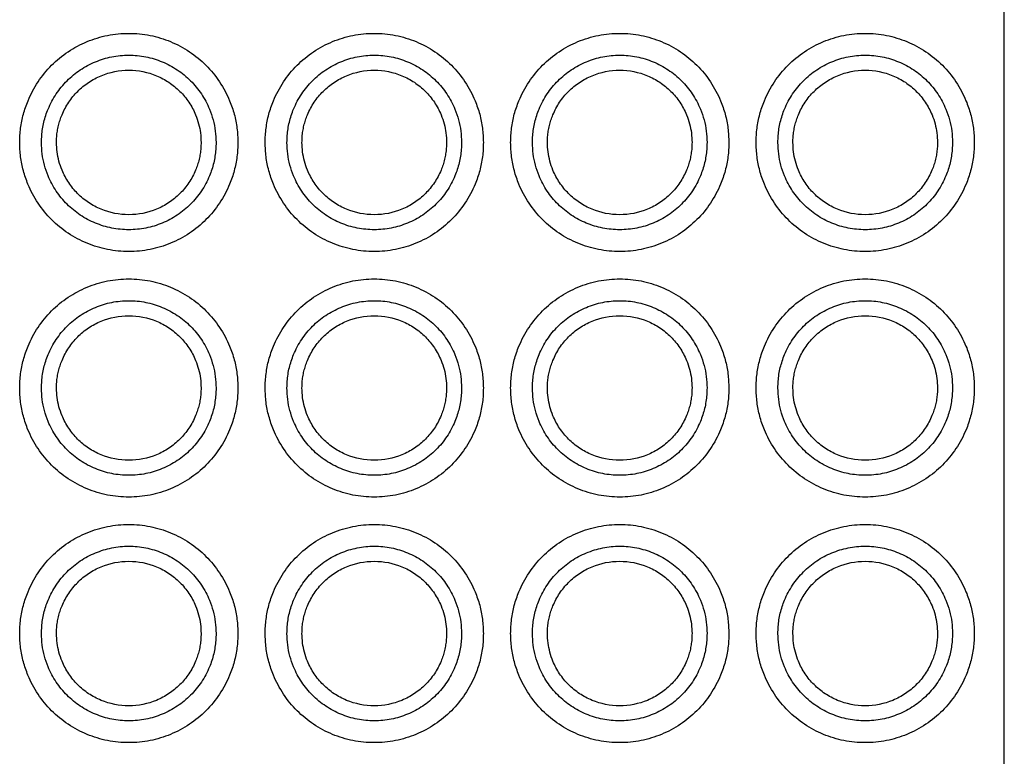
# Model space of a CAD drawing. Header units: millimetres. Extents: x 6 to 273, y 6 to 210.
# Tile 13 of 23: x 95 to 113, y 70 to 83. Entities that reach past the tile are written whole.
import ezdxf

# ---------------------------------------------------------------- set-up
doc = ezdxf.new("R2010")
doc.units = ezdxf.units.MM

msp = doc.modelspace()

# ---------------------------------------------------------------- linework, layer by layer
msp.add_line((113.294, 63.501), (113.294, 85.421))
for points, knots in [([(95.244, 81.221), (95.245, 81.264), (95.247, 81.352), (95.26, 81.482), (95.281, 81.611), (95.31, 81.738), (95.349, 81.863), (95.426, 82.068), (95.57, 82.339), (95.821, 82.643), (96.125, 82.895), (96.474, 83.08), (96.851, 83.195), (97.244, 83.233), (97.637, 83.195), (98.014, 83.08), (98.363, 82.895), (98.667, 82.644), (98.918, 82.339), (99.083, 82.029), (99.182, 81.74), (99.235, 81.482), (99.241, 81.308), (99.244, 81.221)], [0, 0, 0, 0, 0.020995, 0.041815, 0.062549, 0.083288, 0.104122, 0.125142, 0.187579, 0.250105, 0.312543, 0.375069, 0.437507, 0.500032, 0.56247, 0.624996, 0.687434, 0.74996, 0.812397, 0.874923, 0.916717, 0.958167, 1, 1, 1, 1]), ([(99.744, 81.221), (99.745, 81.264), (99.747, 81.352), (99.76, 81.482), (99.781, 81.611), (99.81, 81.738), (99.849, 81.863), (99.926, 82.068), (100.07, 82.339), (100.321, 82.643), (100.625, 82.895), (100.974, 83.08), (101.351, 83.195), (101.744, 83.233), (102.137, 83.195), (102.514, 83.08), (102.863, 82.895), (103.167, 82.644), (103.418, 82.339), (103.583, 82.029), (103.682, 81.74), (103.735, 81.482), (103.741, 81.308), (103.744, 81.221)], [0, 0, 0, 0, 0.020995, 0.041815, 0.062549, 0.083288, 0.104122, 0.125142, 0.187579, 0.250105, 0.312543, 0.375069, 0.437507, 0.500032, 0.56247, 0.624996, 0.687434, 0.74996, 0.812397, 0.874923, 0.916717, 0.958167, 1, 1, 1, 1]), ([(104.244, 81.221), (104.245, 81.264), (104.247, 81.352), (104.26, 81.482), (104.281, 81.611), (104.31, 81.738), (104.349, 81.863), (104.426, 82.068), (104.57, 82.339), (104.821, 82.643), (105.125, 82.895), (105.474, 83.08), (105.851, 83.195), (106.244, 83.233), (106.637, 83.195), (107.014, 83.08), (107.363, 82.895), (107.667, 82.644), (107.918, 82.339), (108.083, 82.029), (108.182, 81.74), (108.235, 81.482), (108.241, 81.308), (108.244, 81.221)], [0, 0, 0, 0, 0.020995, 0.041815, 0.062549, 0.083288, 0.104122, 0.125142, 0.187579, 0.250105, 0.312543, 0.375069, 0.437507, 0.500032, 0.56247, 0.624996, 0.687434, 0.74996, 0.812397, 0.874923, 0.916717, 0.958167, 1, 1, 1, 1]), ([(108.744, 81.221), (108.745, 81.264), (108.747, 81.352), (108.76, 81.482), (108.781, 81.611), (108.81, 81.738), (108.849, 81.863), (108.926, 82.068), (109.07, 82.339), (109.321, 82.643), (109.625, 82.895), (109.974, 83.08), (110.351, 83.195), (110.744, 83.233), (111.137, 83.195), (111.514, 83.08), (111.863, 82.895), (112.167, 82.644), (112.418, 82.339), (112.583, 82.029), (112.682, 81.74), (112.735, 81.482), (112.741, 81.308), (112.744, 81.221)], [0, 0, 0, 0, 0.020995, 0.041815, 0.062549, 0.083288, 0.104122, 0.125142, 0.187579, 0.250105, 0.312543, 0.375069, 0.437507, 0.500032, 0.56247, 0.624996, 0.687434, 0.74996, 0.812397, 0.874923, 0.916717, 0.958167, 1, 1, 1, 1]), ([(95.644, 81.221), (95.645, 81.263), (95.647, 81.347), (95.662, 81.471), (95.686, 81.594), (95.721, 81.715), (95.786, 81.892), (95.905, 82.115), (96.106, 82.359), (96.349, 82.56), (96.628, 82.708), (96.93, 82.8), (97.244, 82.831), (97.558, 82.801), (97.86, 82.708), (98.139, 82.56), (98.383, 82.359), (98.583, 82.116), (98.715, 81.867), (98.794, 81.636), (98.836, 81.43), (98.842, 81.291), (98.844, 81.221)], [0, 0, 0, 0, 0.025165, 0.050105, 0.074975, 0.099933, 0.125133, 0.18756, 0.250098, 0.312525, 0.375063, 0.43749, 0.500027, 0.562454, 0.624992, 0.687419, 0.749957, 0.812384, 0.874922, 0.916711, 0.958162, 1, 1, 1, 1]), ([(100.144, 81.221), (100.145, 81.263), (100.147, 81.347), (100.162, 81.471), (100.186, 81.594), (100.221, 81.715), (100.286, 81.892), (100.405, 82.115), (100.606, 82.359), (100.849, 82.56), (101.128, 82.708), (101.43, 82.8), (101.744, 82.831), (102.058, 82.801), (102.36, 82.708), (102.639, 82.56), (102.883, 82.359), (103.083, 82.116), (103.215, 81.867), (103.294, 81.636), (103.336, 81.43), (103.342, 81.291), (103.344, 81.221)], [0, 0, 0, 0, 0.025165, 0.050105, 0.074975, 0.099933, 0.125133, 0.18756, 0.250098, 0.312525, 0.375063, 0.43749, 0.500027, 0.562454, 0.624992, 0.687419, 0.749957, 0.812384, 0.874922, 0.916711, 0.958162, 1, 1, 1, 1]), ([(104.644, 81.221), (104.645, 81.263), (104.647, 81.347), (104.662, 81.471), (104.686, 81.594), (104.721, 81.715), (104.786, 81.892), (104.905, 82.115), (105.106, 82.359), (105.349, 82.56), (105.628, 82.708), (105.93, 82.8), (106.244, 82.831), (106.558, 82.801), (106.86, 82.708), (107.139, 82.56), (107.383, 82.359), (107.583, 82.116), (107.715, 81.867), (107.794, 81.636), (107.836, 81.43), (107.842, 81.291), (107.844, 81.221)], [0, 0, 0, 0, 0.025165, 0.050105, 0.074975, 0.099933, 0.125133, 0.18756, 0.250098, 0.312525, 0.375063, 0.43749, 0.500027, 0.562454, 0.624992, 0.687419, 0.749957, 0.812384, 0.874922, 0.916711, 0.958162, 1, 1, 1, 1]), ([(109.144, 81.221), (109.145, 81.263), (109.147, 81.347), (109.162, 81.471), (109.186, 81.594), (109.221, 81.715), (109.286, 81.892), (109.405, 82.115), (109.606, 82.359), (109.849, 82.56), (110.128, 82.708), (110.43, 82.8), (110.744, 82.831), (111.058, 82.801), (111.36, 82.708), (111.639, 82.56), (111.883, 82.359), (112.083, 82.116), (112.215, 81.867), (112.294, 81.636), (112.336, 81.43), (112.342, 81.291), (112.344, 81.221)], [0, 0, 0, 0, 0.025165, 0.050105, 0.074975, 0.099933, 0.125133, 0.18756, 0.250098, 0.312525, 0.375063, 0.43749, 0.500027, 0.562454, 0.624992, 0.687419, 0.749957, 0.812384, 0.874922, 0.916711, 0.958162, 1, 1, 1, 1]), ([(95.919, 81.221), (95.92, 81.255), (95.921, 81.325), (95.934, 81.428), (95.954, 81.53), (95.983, 81.63), (96.037, 81.776), (96.135, 81.962), (96.301, 82.163), (96.503, 82.33), (96.81, 82.493), (97.244, 82.58), (97.679, 82.493), (97.985, 82.33), (98.187, 82.163), (98.353, 81.962), (98.463, 81.756), (98.528, 81.565), (98.563, 81.394), (98.567, 81.279), (98.569, 81.221)], [0, 0, 0, 0, 0.025192, 0.050161, 0.075062, 0.100052, 0.125286, 0.187779, 0.250405, 0.312897, 0.375523, 0.500027, 0.624531, 0.687024, 0.749649, 0.812142, 0.874768, 0.916604, 0.958105, 1, 1, 1, 1]), ([(100.419, 81.221), (100.42, 81.255), (100.421, 81.325), (100.434, 81.428), (100.454, 81.53), (100.483, 81.63), (100.537, 81.776), (100.635, 81.962), (100.801, 82.163), (101.003, 82.33), (101.31, 82.493), (101.744, 82.58), (102.179, 82.493), (102.485, 82.33), (102.687, 82.163), (102.853, 81.962), (102.963, 81.756), (103.028, 81.565), (103.063, 81.394), (103.067, 81.279), (103.069, 81.221)], [0, 0, 0, 0, 0.025192, 0.050161, 0.075062, 0.100052, 0.125286, 0.187779, 0.250405, 0.312897, 0.375523, 0.500027, 0.624531, 0.687024, 0.749649, 0.812142, 0.874768, 0.916604, 0.958105, 1, 1, 1, 1]), ([(104.919, 81.221), (104.92, 81.255), (104.921, 81.325), (104.934, 81.428), (104.954, 81.53), (104.983, 81.63), (105.037, 81.776), (105.135, 81.962), (105.301, 82.163), (105.503, 82.33), (105.81, 82.493), (106.244, 82.58), (106.679, 82.493), (106.985, 82.33), (107.187, 82.163), (107.353, 81.962), (107.463, 81.756), (107.528, 81.565), (107.563, 81.394), (107.567, 81.279), (107.569, 81.221)], [0, 0, 0, 0, 0.0251922, 0.0501608, 0.0750617, 0.1000517, 0.1252864, 0.1877788, 0.2504047, 0.3128971, 0.375523, 0.5000271, 0.6245311, 0.6870235, 0.7496494, 0.8121418, 0.8747678, 0.9166037, 0.958105, 1, 1, 1, 1]), ([(109.419, 81.221), (109.42, 81.255), (109.421, 81.325), (109.434, 81.428), (109.454, 81.53), (109.483, 81.63), (109.537, 81.776), (109.635, 81.962), (109.801, 82.163), (110.003, 82.33), (110.31, 82.493), (110.744, 82.58), (111.179, 82.493), (111.485, 82.33), (111.687, 82.163), (111.853, 81.962), (111.963, 81.756), (112.028, 81.565), (112.063, 81.394), (112.067, 81.279), (112.069, 81.221)], [0, 0, 0, 0, 0.025192, 0.050161, 0.075062, 0.100052, 0.125286, 0.187779, 0.250405, 0.312897, 0.375523, 0.500027, 0.624531, 0.687024, 0.749649, 0.812142, 0.874768, 0.916604, 0.958105, 1, 1, 1, 1]), ([(99.244, 81.221), (99.243, 81.177), (99.242, 81.089), (99.229, 80.959), (99.208, 80.83), (99.178, 80.703), (99.14, 80.578), (99.063, 80.374), (98.918, 80.102), (98.667, 79.798), (98.363, 79.546), (98.014, 79.361), (97.637, 79.246), (97.244, 79.208), (96.851, 79.246), (96.474, 79.361), (96.126, 79.546), (95.821, 79.797), (95.57, 80.102), (95.405, 80.412), (95.307, 80.701), (95.254, 80.959), (95.247, 81.133), (95.244, 81.221)], [0, 0, 0, 0, 0.020995, 0.041815, 0.062549, 0.083288, 0.104122, 0.125142, 0.187579, 0.250105, 0.312543, 0.375069, 0.437507, 0.500032, 0.56247, 0.624996, 0.687434, 0.74996, 0.812397, 0.874923, 0.916717, 0.958167, 1, 1, 1, 1]), ([(98.844, 81.221), (98.843, 81.178), (98.841, 81.095), (98.826, 80.97), (98.802, 80.847), (98.768, 80.726), (98.702, 80.549), (98.584, 80.326), (98.383, 80.082), (98.139, 79.881), (97.86, 79.733), (97.559, 79.641), (97.244, 79.611), (96.93, 79.641), (96.628, 79.733), (96.349, 79.881), (96.106, 80.082), (95.905, 80.325), (95.773, 80.574), (95.694, 80.805), (95.652, 81.011), (95.647, 81.15), (95.644, 81.221)], [0, 0, 0, 0, 0.025165, 0.050105, 0.074975, 0.099933, 0.125133, 0.18756, 0.250098, 0.312525, 0.375063, 0.43749, 0.500027, 0.562454, 0.624992, 0.687419, 0.749957, 0.812384, 0.874922, 0.916711, 0.958162, 1, 1, 1, 1]), ([(98.569, 81.221), (98.568, 81.186), (98.567, 81.116), (98.554, 81.013), (98.534, 80.911), (98.506, 80.811), (98.452, 80.665), (98.353, 80.479), (98.187, 80.278), (97.985, 80.111), (97.679, 79.948), (97.244, 79.861), (96.81, 79.948), (96.503, 80.111), (96.301, 80.278), (96.135, 80.479), (96.026, 80.685), (95.961, 80.876), (95.926, 81.047), (95.921, 81.162), (95.919, 81.221)], [0, 0, 0, 0, 0.025192, 0.050161, 0.075062, 0.100052, 0.125286, 0.187779, 0.250405, 0.312897, 0.375523, 0.500027, 0.624531, 0.687024, 0.749649, 0.812142, 0.874768, 0.916604, 0.958105, 1, 1, 1, 1]), ([(103.744, 81.221), (103.743, 81.177), (103.742, 81.089), (103.729, 80.959), (103.708, 80.83), (103.678, 80.703), (103.64, 80.578), (103.563, 80.374), (103.418, 80.102), (103.167, 79.798), (102.863, 79.546), (102.514, 79.361), (102.137, 79.246), (101.744, 79.208), (101.351, 79.246), (100.974, 79.361), (100.626, 79.546), (100.321, 79.797), (100.07, 80.102), (99.905, 80.412), (99.807, 80.701), (99.754, 80.959), (99.747, 81.133), (99.744, 81.221)], [0, 0, 0, 0, 0.020995, 0.041815, 0.062549, 0.083288, 0.104122, 0.125142, 0.187579, 0.250105, 0.312543, 0.375069, 0.437507, 0.500032, 0.56247, 0.624996, 0.687434, 0.74996, 0.812397, 0.874923, 0.916717, 0.958167, 1, 1, 1, 1]), ([(103.344, 81.221), (103.343, 81.178), (103.341, 81.095), (103.326, 80.97), (103.302, 80.847), (103.268, 80.726), (103.202, 80.549), (103.084, 80.326), (102.883, 80.082), (102.639, 79.881), (102.36, 79.733), (102.059, 79.641), (101.744, 79.611), (101.43, 79.641), (101.128, 79.733), (100.849, 79.881), (100.606, 80.082), (100.405, 80.325), (100.273, 80.574), (100.194, 80.805), (100.152, 81.011), (100.147, 81.15), (100.144, 81.221)], [0, 0, 0, 0, 0.0251651, 0.0501049, 0.0749752, 0.0999328, 0.1251329, 0.1875601, 0.2500977, 0.3125249, 0.3750625, 0.4374897, 0.5000273, 0.5624545, 0.6249921, 0.6874193, 0.7499569, 0.8123841, 0.8749217, 0.9167112, 0.9581616, 1, 1, 1, 1]), ([(103.069, 81.221), (103.068, 81.186), (103.067, 81.116), (103.054, 81.013), (103.034, 80.911), (103.006, 80.811), (102.952, 80.665), (102.853, 80.479), (102.687, 80.278), (102.485, 80.111), (102.179, 79.948), (101.744, 79.861), (101.31, 79.948), (101.003, 80.111), (100.801, 80.278), (100.635, 80.479), (100.526, 80.685), (100.461, 80.876), (100.426, 81.047), (100.421, 81.162), (100.419, 81.221)], [0, 0, 0, 0, 0.025192, 0.050161, 0.075062, 0.100052, 0.125286, 0.187779, 0.250405, 0.312897, 0.375523, 0.500027, 0.624531, 0.687024, 0.749649, 0.812142, 0.874768, 0.916604, 0.958105, 1, 1, 1, 1]), ([(108.244, 81.221), (108.243, 81.177), (108.242, 81.089), (108.229, 80.959), (108.208, 80.83), (108.178, 80.703), (108.14, 80.578), (108.063, 80.374), (107.918, 80.102), (107.667, 79.798), (107.363, 79.546), (107.014, 79.361), (106.637, 79.246), (106.244, 79.208), (105.851, 79.246), (105.474, 79.361), (105.126, 79.546), (104.821, 79.797), (104.57, 80.102), (104.405, 80.412), (104.307, 80.701), (104.254, 80.959), (104.247, 81.133), (104.244, 81.221)], [0, 0, 0, 0, 0.0209952, 0.041815, 0.0625489, 0.0832877, 0.1041222, 0.1251418, 0.1875794, 0.2501054, 0.312543, 0.3750689, 0.4375065, 0.5000325, 0.5624701, 0.6249961, 0.6874337, 0.7499596, 0.8123972, 0.8749232, 0.916717, 0.9581671, 1, 1, 1, 1]), ([(107.844, 81.221), (107.843, 81.178), (107.841, 81.095), (107.826, 80.97), (107.802, 80.847), (107.768, 80.726), (107.702, 80.549), (107.584, 80.326), (107.383, 80.082), (107.139, 79.881), (106.86, 79.733), (106.559, 79.641), (106.244, 79.611), (105.93, 79.641), (105.628, 79.733), (105.349, 79.881), (105.106, 80.082), (104.905, 80.325), (104.773, 80.574), (104.694, 80.805), (104.652, 81.011), (104.647, 81.15), (104.644, 81.221)], [0, 0, 0, 0, 0.0251651, 0.0501049, 0.0749752, 0.0999328, 0.1251329, 0.1875601, 0.2500977, 0.3125249, 0.3750625, 0.4374897, 0.5000273, 0.5624545, 0.6249921, 0.6874193, 0.7499569, 0.8123841, 0.8749217, 0.9167112, 0.9581616, 1, 1, 1, 1]), ([(107.569, 81.221), (107.568, 81.186), (107.567, 81.116), (107.554, 81.013), (107.534, 80.911), (107.506, 80.811), (107.452, 80.665), (107.353, 80.479), (107.187, 80.278), (106.985, 80.111), (106.679, 79.948), (106.244, 79.861), (105.81, 79.948), (105.503, 80.111), (105.301, 80.278), (105.135, 80.479), (105.026, 80.685), (104.961, 80.876), (104.926, 81.047), (104.921, 81.162), (104.919, 81.221)], [0, 0, 0, 0, 0.025192, 0.050161, 0.075062, 0.100052, 0.125286, 0.187779, 0.250405, 0.312897, 0.375523, 0.500027, 0.624531, 0.687024, 0.749649, 0.812142, 0.874768, 0.916604, 0.958105, 1, 1, 1, 1]), ([(112.744, 81.221), (112.743, 81.177), (112.742, 81.089), (112.729, 80.959), (112.708, 80.83), (112.678, 80.703), (112.64, 80.578), (112.563, 80.374), (112.418, 80.102), (112.167, 79.798), (111.863, 79.546), (111.514, 79.361), (111.137, 79.246), (110.744, 79.208), (110.351, 79.246), (109.974, 79.361), (109.626, 79.546), (109.321, 79.797), (109.07, 80.102), (108.905, 80.412), (108.807, 80.701), (108.754, 80.959), (108.747, 81.133), (108.744, 81.221)], [0, 0, 0, 0, 0.020995, 0.041815, 0.062549, 0.083288, 0.104122, 0.125142, 0.187579, 0.250105, 0.312543, 0.375069, 0.437507, 0.500032, 0.56247, 0.624996, 0.687434, 0.74996, 0.812397, 0.874923, 0.916717, 0.958167, 1, 1, 1, 1]), ([(112.344, 81.221), (112.343, 81.178), (112.341, 81.095), (112.326, 80.97), (112.302, 80.847), (112.268, 80.726), (112.202, 80.549), (112.084, 80.326), (111.883, 80.082), (111.639, 79.881), (111.36, 79.733), (111.059, 79.641), (110.744, 79.611), (110.43, 79.641), (110.128, 79.733), (109.849, 79.881), (109.606, 80.082), (109.405, 80.325), (109.273, 80.574), (109.194, 80.805), (109.152, 81.011), (109.147, 81.15), (109.144, 81.221)], [0, 0, 0, 0, 0.025165, 0.050105, 0.074975, 0.099933, 0.125133, 0.18756, 0.250098, 0.312525, 0.375063, 0.43749, 0.500027, 0.562454, 0.624992, 0.687419, 0.749957, 0.812384, 0.874922, 0.916711, 0.958162, 1, 1, 1, 1]), ([(112.069, 81.221), (112.068, 81.186), (112.067, 81.116), (112.054, 81.013), (112.034, 80.911), (112.006, 80.811), (111.952, 80.665), (111.853, 80.479), (111.687, 80.278), (111.485, 80.111), (111.179, 79.948), (110.744, 79.861), (110.31, 79.948), (110.003, 80.111), (109.801, 80.278), (109.635, 80.479), (109.526, 80.685), (109.461, 80.876), (109.426, 81.047), (109.421, 81.162), (109.419, 81.221)], [0, 0, 0, 0, 0.025192, 0.050161, 0.075062, 0.100052, 0.125286, 0.187779, 0.250405, 0.312897, 0.375523, 0.500027, 0.624531, 0.687024, 0.749649, 0.812142, 0.874768, 0.916604, 0.958105, 1, 1, 1, 1]), ([(95.244, 76.721), (95.245, 76.764), (95.247, 76.852), (95.26, 76.982), (95.281, 77.111), (95.31, 77.238), (95.349, 77.363), (95.426, 77.568), (95.57, 77.839), (95.821, 78.143), (96.125, 78.395), (96.474, 78.58), (96.851, 78.695), (97.244, 78.733), (97.637, 78.695), (98.014, 78.58), (98.363, 78.395), (98.667, 78.144), (98.918, 77.839), (99.083, 77.529), (99.182, 77.24), (99.235, 76.982), (99.241, 76.808), (99.244, 76.721)], [0, 0, 0, 0, 0.020995, 0.041815, 0.062549, 0.083288, 0.104122, 0.125142, 0.187579, 0.250105, 0.312543, 0.375069, 0.437507, 0.500032, 0.56247, 0.624996, 0.687434, 0.74996, 0.812397, 0.874923, 0.916717, 0.958167, 1, 1, 1, 1]), ([(99.744, 76.721), (99.745, 76.764), (99.747, 76.852), (99.76, 76.982), (99.781, 77.111), (99.81, 77.238), (99.849, 77.363), (99.926, 77.568), (100.07, 77.839), (100.321, 78.143), (100.625, 78.395), (100.974, 78.58), (101.351, 78.695), (101.744, 78.733), (102.137, 78.695), (102.514, 78.58), (102.863, 78.395), (103.167, 78.144), (103.418, 77.839), (103.583, 77.529), (103.682, 77.24), (103.735, 76.982), (103.741, 76.808), (103.744, 76.721)], [0, 0, 0, 0, 0.020995, 0.041815, 0.062549, 0.083288, 0.104122, 0.125142, 0.187579, 0.250105, 0.312543, 0.375069, 0.437507, 0.500032, 0.56247, 0.624996, 0.687434, 0.74996, 0.812397, 0.874923, 0.916717, 0.958167, 1, 1, 1, 1]), ([(104.244, 76.721), (104.245, 76.764), (104.247, 76.852), (104.26, 76.982), (104.281, 77.111), (104.31, 77.238), (104.349, 77.363), (104.426, 77.568), (104.57, 77.839), (104.821, 78.143), (105.125, 78.395), (105.474, 78.58), (105.851, 78.695), (106.244, 78.733), (106.637, 78.695), (107.014, 78.58), (107.363, 78.395), (107.667, 78.144), (107.918, 77.839), (108.083, 77.529), (108.182, 77.24), (108.235, 76.982), (108.241, 76.808), (108.244, 76.721)], [0, 0, 0, 0, 0.020995, 0.041815, 0.062549, 0.083288, 0.104122, 0.125142, 0.187579, 0.250105, 0.312543, 0.375069, 0.437507, 0.500032, 0.56247, 0.624996, 0.687434, 0.74996, 0.812397, 0.874923, 0.916717, 0.958167, 1, 1, 1, 1]), ([(108.744, 76.721), (108.745, 76.764), (108.747, 76.852), (108.76, 76.982), (108.781, 77.111), (108.81, 77.238), (108.849, 77.363), (108.926, 77.568), (109.07, 77.839), (109.321, 78.143), (109.625, 78.395), (109.974, 78.58), (110.351, 78.695), (110.744, 78.733), (111.137, 78.695), (111.514, 78.58), (111.863, 78.395), (112.167, 78.144), (112.418, 77.839), (112.583, 77.529), (112.682, 77.24), (112.735, 76.982), (112.741, 76.808), (112.744, 76.721)], [0, 0, 0, 0, 0.020995, 0.041815, 0.062549, 0.083288, 0.104122, 0.125142, 0.187579, 0.250105, 0.312543, 0.375069, 0.437507, 0.500032, 0.56247, 0.624996, 0.687434, 0.74996, 0.812397, 0.874923, 0.916717, 0.958167, 1, 1, 1, 1]), ([(95.644, 76.721), (95.645, 76.763), (95.647, 76.847), (95.662, 76.971), (95.686, 77.094), (95.721, 77.215), (95.786, 77.392), (95.905, 77.615), (96.106, 77.859), (96.349, 78.06), (96.628, 78.208), (96.93, 78.3), (97.244, 78.331), (97.558, 78.301), (97.86, 78.208), (98.139, 78.06), (98.383, 77.859), (98.583, 77.616), (98.715, 77.367), (98.794, 77.136), (98.836, 76.93), (98.842, 76.791), (98.844, 76.721)], [0, 0, 0, 0, 0.025165, 0.050105, 0.074975, 0.099933, 0.125133, 0.18756, 0.250098, 0.312525, 0.375063, 0.43749, 0.500027, 0.562454, 0.624992, 0.687419, 0.749957, 0.812384, 0.874922, 0.916711, 0.958162, 1, 1, 1, 1]), ([(100.144, 76.721), (100.145, 76.763), (100.147, 76.847), (100.162, 76.971), (100.186, 77.094), (100.221, 77.215), (100.286, 77.392), (100.405, 77.615), (100.606, 77.859), (100.849, 78.06), (101.128, 78.208), (101.43, 78.3), (101.744, 78.331), (102.058, 78.301), (102.36, 78.208), (102.639, 78.06), (102.883, 77.859), (103.083, 77.616), (103.215, 77.367), (103.294, 77.136), (103.336, 76.93), (103.342, 76.791), (103.344, 76.721)], [0, 0, 0, 0, 0.025165, 0.050105, 0.074975, 0.099933, 0.125133, 0.18756, 0.250098, 0.312525, 0.375063, 0.43749, 0.500027, 0.562454, 0.624992, 0.687419, 0.749957, 0.812384, 0.874922, 0.916711, 0.958162, 1, 1, 1, 1]), ([(104.644, 76.721), (104.645, 76.763), (104.647, 76.847), (104.662, 76.971), (104.686, 77.094), (104.721, 77.215), (104.786, 77.392), (104.905, 77.615), (105.106, 77.859), (105.349, 78.06), (105.628, 78.208), (105.93, 78.3), (106.244, 78.331), (106.558, 78.301), (106.86, 78.208), (107.139, 78.06), (107.383, 77.859), (107.583, 77.616), (107.715, 77.367), (107.794, 77.136), (107.836, 76.93), (107.842, 76.791), (107.844, 76.721)], [0, 0, 0, 0, 0.025165, 0.050105, 0.074975, 0.099933, 0.125133, 0.18756, 0.250098, 0.312525, 0.375063, 0.43749, 0.500027, 0.562454, 0.624992, 0.687419, 0.749957, 0.812384, 0.874922, 0.916711, 0.958162, 1, 1, 1, 1]), ([(109.144, 76.721), (109.145, 76.763), (109.147, 76.847), (109.162, 76.971), (109.186, 77.094), (109.221, 77.215), (109.286, 77.392), (109.405, 77.615), (109.606, 77.859), (109.849, 78.06), (110.128, 78.208), (110.43, 78.3), (110.744, 78.331), (111.058, 78.301), (111.36, 78.208), (111.639, 78.06), (111.883, 77.859), (112.083, 77.616), (112.215, 77.367), (112.294, 77.136), (112.336, 76.93), (112.342, 76.791), (112.344, 76.721)], [0, 0, 0, 0, 0.025165, 0.050105, 0.074975, 0.099933, 0.125133, 0.18756, 0.250098, 0.312525, 0.375063, 0.43749, 0.500027, 0.562454, 0.624992, 0.687419, 0.749957, 0.812384, 0.874922, 0.916711, 0.958162, 1, 1, 1, 1]), ([(95.919, 76.721), (95.92, 76.755), (95.921, 76.825), (95.934, 76.928), (95.954, 77.03), (95.983, 77.13), (96.037, 77.276), (96.135, 77.462), (96.301, 77.663), (96.503, 77.83), (96.81, 77.993), (97.244, 78.08), (97.679, 77.993), (97.985, 77.83), (98.187, 77.663), (98.353, 77.462), (98.463, 77.256), (98.528, 77.065), (98.563, 76.894), (98.567, 76.779), (98.569, 76.721)], [0, 0, 0, 0, 0.025192, 0.050161, 0.075062, 0.100052, 0.125286, 0.187779, 0.250405, 0.312897, 0.375523, 0.500027, 0.624531, 0.687024, 0.749649, 0.812142, 0.874768, 0.916604, 0.958105, 1, 1, 1, 1]), ([(100.419, 76.721), (100.42, 76.755), (100.421, 76.825), (100.434, 76.928), (100.454, 77.03), (100.483, 77.13), (100.537, 77.276), (100.635, 77.462), (100.801, 77.663), (101.003, 77.83), (101.31, 77.993), (101.744, 78.08), (102.179, 77.993), (102.485, 77.83), (102.687, 77.663), (102.853, 77.462), (102.963, 77.256), (103.028, 77.065), (103.063, 76.894), (103.067, 76.779), (103.069, 76.721)], [0, 0, 0, 0, 0.025192, 0.050161, 0.075062, 0.100052, 0.125286, 0.187779, 0.250405, 0.312897, 0.375523, 0.500027, 0.624531, 0.687024, 0.749649, 0.812142, 0.874768, 0.916604, 0.958105, 1, 1, 1, 1]), ([(104.919, 76.721), (104.92, 76.755), (104.921, 76.825), (104.934, 76.928), (104.954, 77.03), (104.983, 77.13), (105.037, 77.276), (105.135, 77.462), (105.301, 77.663), (105.503, 77.83), (105.81, 77.993), (106.244, 78.08), (106.679, 77.993), (106.985, 77.83), (107.187, 77.663), (107.353, 77.462), (107.463, 77.256), (107.528, 77.065), (107.563, 76.894), (107.567, 76.779), (107.569, 76.721)], [0, 0, 0, 0, 0.025192, 0.050161, 0.075062, 0.100052, 0.125286, 0.187779, 0.250405, 0.312897, 0.375523, 0.500027, 0.624531, 0.687024, 0.749649, 0.812142, 0.874768, 0.916604, 0.958105, 1, 1, 1, 1]), ([(109.419, 76.721), (109.42, 76.755), (109.421, 76.825), (109.434, 76.928), (109.454, 77.03), (109.483, 77.13), (109.537, 77.276), (109.635, 77.462), (109.801, 77.663), (110.003, 77.83), (110.31, 77.993), (110.744, 78.08), (111.179, 77.993), (111.485, 77.83), (111.687, 77.663), (111.853, 77.462), (111.963, 77.256), (112.028, 77.065), (112.063, 76.894), (112.067, 76.779), (112.069, 76.721)], [0, 0, 0, 0, 0.025192, 0.050161, 0.075062, 0.100052, 0.125286, 0.187779, 0.250405, 0.312897, 0.375523, 0.500027, 0.624531, 0.687024, 0.749649, 0.812142, 0.874768, 0.916604, 0.958105, 1, 1, 1, 1]), ([(99.244, 76.721), (99.243, 76.677), (99.242, 76.589), (99.229, 76.459), (99.208, 76.33), (99.178, 76.203), (99.14, 76.078), (99.063, 75.874), (98.918, 75.602), (98.667, 75.298), (98.363, 75.046), (98.014, 74.861), (97.637, 74.746), (97.244, 74.708), (96.851, 74.746), (96.474, 74.861), (96.126, 75.046), (95.821, 75.297), (95.57, 75.602), (95.405, 75.912), (95.307, 76.201), (95.254, 76.459), (95.247, 76.633), (95.244, 76.721)], [0, 0, 0, 0, 0.020995, 0.041815, 0.062549, 0.083288, 0.104122, 0.125142, 0.187579, 0.250105, 0.312543, 0.375069, 0.437507, 0.500032, 0.56247, 0.624996, 0.687434, 0.74996, 0.812397, 0.874923, 0.916717, 0.958167, 1, 1, 1, 1]), ([(98.844, 76.721), (98.843, 76.678), (98.841, 76.595), (98.826, 76.47), (98.802, 76.347), (98.768, 76.226), (98.702, 76.049), (98.584, 75.826), (98.383, 75.582), (98.139, 75.381), (97.86, 75.233), (97.559, 75.141), (97.244, 75.111), (96.93, 75.141), (96.628, 75.233), (96.349, 75.381), (96.106, 75.582), (95.905, 75.825), (95.773, 76.074), (95.694, 76.305), (95.652, 76.511), (95.647, 76.65), (95.644, 76.721)], [0, 0, 0, 0, 0.025165, 0.050105, 0.074975, 0.099933, 0.125133, 0.18756, 0.250098, 0.312525, 0.375063, 0.43749, 0.500027, 0.562454, 0.624992, 0.687419, 0.749957, 0.812384, 0.874922, 0.916711, 0.958162, 1, 1, 1, 1]), ([(98.569, 76.721), (98.568, 76.686), (98.567, 76.616), (98.554, 76.513), (98.534, 76.411), (98.506, 76.311), (98.452, 76.165), (98.353, 75.979), (98.187, 75.778), (97.985, 75.611), (97.679, 75.448), (97.244, 75.361), (96.81, 75.448), (96.503, 75.611), (96.301, 75.778), (96.135, 75.979), (96.026, 76.185), (95.961, 76.376), (95.926, 76.547), (95.921, 76.662), (95.919, 76.721)], [0, 0, 0, 0, 0.025192, 0.050161, 0.075062, 0.100052, 0.125286, 0.187779, 0.250405, 0.312897, 0.375523, 0.500027, 0.624531, 0.687024, 0.749649, 0.812142, 0.874768, 0.916604, 0.958105, 1, 1, 1, 1]), ([(103.744, 76.721), (103.743, 76.677), (103.742, 76.589), (103.729, 76.459), (103.708, 76.33), (103.678, 76.203), (103.64, 76.078), (103.563, 75.874), (103.418, 75.602), (103.167, 75.298), (102.863, 75.046), (102.514, 74.861), (102.137, 74.746), (101.744, 74.708), (101.351, 74.746), (100.974, 74.861), (100.626, 75.046), (100.321, 75.297), (100.07, 75.602), (99.905, 75.912), (99.807, 76.201), (99.754, 76.459), (99.747, 76.633), (99.744, 76.721)], [0, 0, 0, 0, 0.0209952, 0.041815, 0.0625489, 0.0832877, 0.1041222, 0.1251418, 0.1875794, 0.2501054, 0.312543, 0.3750689, 0.4375065, 0.5000325, 0.5624701, 0.6249961, 0.6874337, 0.7499596, 0.8123972, 0.8749232, 0.916717, 0.9581671, 1, 1, 1, 1]), ([(103.344, 76.721), (103.343, 76.678), (103.341, 76.595), (103.326, 76.47), (103.302, 76.347), (103.268, 76.226), (103.202, 76.049), (103.084, 75.826), (102.883, 75.582), (102.639, 75.381), (102.36, 75.233), (102.059, 75.141), (101.744, 75.111), (101.43, 75.141), (101.128, 75.233), (100.849, 75.381), (100.606, 75.582), (100.405, 75.825), (100.273, 76.074), (100.194, 76.305), (100.152, 76.511), (100.147, 76.65), (100.144, 76.721)], [0, 0, 0, 0, 0.025165, 0.050105, 0.074975, 0.099933, 0.125133, 0.18756, 0.250098, 0.312525, 0.375063, 0.43749, 0.500027, 0.562454, 0.624992, 0.687419, 0.749957, 0.812384, 0.874922, 0.916711, 0.958162, 1, 1, 1, 1]), ([(103.069, 76.721), (103.068, 76.686), (103.067, 76.616), (103.054, 76.513), (103.034, 76.411), (103.006, 76.311), (102.952, 76.165), (102.853, 75.979), (102.687, 75.778), (102.485, 75.611), (102.179, 75.448), (101.744, 75.361), (101.31, 75.448), (101.003, 75.611), (100.801, 75.778), (100.635, 75.979), (100.526, 76.185), (100.461, 76.376), (100.426, 76.547), (100.421, 76.662), (100.419, 76.721)], [0, 0, 0, 0, 0.025192, 0.050161, 0.075062, 0.100052, 0.125286, 0.187779, 0.250405, 0.312897, 0.375523, 0.500027, 0.624531, 0.687024, 0.749649, 0.812142, 0.874768, 0.916604, 0.958105, 1, 1, 1, 1]), ([(108.244, 76.721), (108.243, 76.677), (108.242, 76.589), (108.229, 76.459), (108.208, 76.33), (108.178, 76.203), (108.14, 76.078), (108.063, 75.874), (107.918, 75.602), (107.667, 75.298), (107.363, 75.046), (107.014, 74.861), (106.637, 74.746), (106.244, 74.708), (105.851, 74.746), (105.474, 74.861), (105.126, 75.046), (104.821, 75.297), (104.57, 75.602), (104.405, 75.912), (104.307, 76.201), (104.254, 76.459), (104.247, 76.633), (104.244, 76.721)], [0, 0, 0, 0, 0.020995, 0.041815, 0.062549, 0.083288, 0.104122, 0.125142, 0.187579, 0.250105, 0.312543, 0.375069, 0.437507, 0.500032, 0.56247, 0.624996, 0.687434, 0.74996, 0.812397, 0.874923, 0.916717, 0.958167, 1, 1, 1, 1]), ([(107.844, 76.721), (107.843, 76.678), (107.841, 76.595), (107.826, 76.47), (107.802, 76.347), (107.768, 76.226), (107.702, 76.049), (107.584, 75.826), (107.383, 75.582), (107.139, 75.381), (106.86, 75.233), (106.559, 75.141), (106.244, 75.111), (105.93, 75.141), (105.628, 75.233), (105.349, 75.381), (105.106, 75.582), (104.905, 75.825), (104.773, 76.074), (104.694, 76.305), (104.652, 76.511), (104.647, 76.65), (104.644, 76.721)], [0, 0, 0, 0, 0.025165, 0.050105, 0.074975, 0.099933, 0.125133, 0.18756, 0.250098, 0.312525, 0.375063, 0.43749, 0.500027, 0.562454, 0.624992, 0.687419, 0.749957, 0.812384, 0.874922, 0.916711, 0.958162, 1, 1, 1, 1]), ([(107.569, 76.721), (107.568, 76.686), (107.567, 76.616), (107.554, 76.513), (107.534, 76.411), (107.506, 76.311), (107.452, 76.165), (107.353, 75.979), (107.187, 75.778), (106.985, 75.611), (106.679, 75.448), (106.244, 75.361), (105.81, 75.448), (105.503, 75.611), (105.301, 75.778), (105.135, 75.979), (105.026, 76.185), (104.961, 76.376), (104.926, 76.547), (104.921, 76.662), (104.919, 76.721)], [0, 0, 0, 0, 0.025192, 0.050161, 0.075062, 0.100052, 0.125286, 0.187779, 0.250405, 0.312897, 0.375523, 0.500027, 0.624531, 0.687024, 0.749649, 0.812142, 0.874768, 0.916604, 0.958105, 1, 1, 1, 1]), ([(112.744, 76.721), (112.743, 76.677), (112.742, 76.589), (112.729, 76.459), (112.708, 76.33), (112.678, 76.203), (112.64, 76.078), (112.563, 75.874), (112.418, 75.602), (112.167, 75.298), (111.863, 75.046), (111.514, 74.861), (111.137, 74.746), (110.744, 74.708), (110.351, 74.746), (109.974, 74.861), (109.626, 75.046), (109.321, 75.297), (109.07, 75.602), (108.905, 75.912), (108.807, 76.201), (108.754, 76.459), (108.747, 76.633), (108.744, 76.721)], [0, 0, 0, 0, 0.020995, 0.041815, 0.062549, 0.083288, 0.104122, 0.125142, 0.187579, 0.250105, 0.312543, 0.375069, 0.437507, 0.500032, 0.56247, 0.624996, 0.687434, 0.74996, 0.812397, 0.874923, 0.916717, 0.958167, 1, 1, 1, 1]), ([(112.344, 76.721), (112.343, 76.678), (112.341, 76.595), (112.326, 76.47), (112.302, 76.347), (112.268, 76.226), (112.202, 76.049), (112.084, 75.826), (111.883, 75.582), (111.639, 75.381), (111.36, 75.233), (111.059, 75.141), (110.744, 75.111), (110.43, 75.141), (110.128, 75.233), (109.849, 75.381), (109.606, 75.582), (109.405, 75.825), (109.273, 76.074), (109.194, 76.305), (109.152, 76.511), (109.147, 76.65), (109.144, 76.721)], [0, 0, 0, 0, 0.025165, 0.050105, 0.074975, 0.099933, 0.125133, 0.18756, 0.250098, 0.312525, 0.375063, 0.43749, 0.500027, 0.562454, 0.624992, 0.687419, 0.749957, 0.812384, 0.874922, 0.916711, 0.958162, 1, 1, 1, 1]), ([(112.069, 76.721), (112.068, 76.686), (112.067, 76.616), (112.054, 76.513), (112.034, 76.411), (112.006, 76.311), (111.952, 76.165), (111.853, 75.979), (111.687, 75.778), (111.485, 75.611), (111.179, 75.448), (110.744, 75.361), (110.31, 75.448), (110.003, 75.611), (109.801, 75.778), (109.635, 75.979), (109.526, 76.185), (109.461, 76.376), (109.426, 76.547), (109.421, 76.662), (109.419, 76.721)], [0, 0, 0, 0, 0.025192, 0.050161, 0.075062, 0.100052, 0.125286, 0.187779, 0.250405, 0.312897, 0.375523, 0.500027, 0.624531, 0.687024, 0.749649, 0.812142, 0.874768, 0.916604, 0.958105, 1, 1, 1, 1]), ([(95.244, 72.221), (95.245, 72.264), (95.247, 72.352), (95.26, 72.482), (95.281, 72.611), (95.31, 72.738), (95.349, 72.863), (95.426, 73.068), (95.57, 73.339), (95.821, 73.643), (96.125, 73.895), (96.474, 74.08), (96.851, 74.195), (97.244, 74.233), (97.637, 74.195), (98.014, 74.08), (98.363, 73.895), (98.667, 73.644), (98.918, 73.339), (99.083, 73.029), (99.182, 72.74), (99.235, 72.482), (99.241, 72.308), (99.244, 72.221)], [0, 0, 0, 0, 0.020995, 0.041815, 0.062549, 0.083288, 0.104122, 0.125142, 0.187579, 0.250105, 0.312543, 0.375069, 0.437507, 0.500032, 0.56247, 0.624996, 0.687434, 0.74996, 0.812397, 0.874923, 0.916717, 0.958167, 1, 1, 1, 1]), ([(99.744, 72.221), (99.745, 72.264), (99.747, 72.352), (99.76, 72.482), (99.781, 72.611), (99.81, 72.738), (99.849, 72.863), (99.926, 73.068), (100.07, 73.339), (100.321, 73.643), (100.625, 73.895), (100.974, 74.08), (101.351, 74.195), (101.744, 74.233), (102.137, 74.195), (102.514, 74.08), (102.863, 73.895), (103.167, 73.644), (103.418, 73.339), (103.583, 73.029), (103.682, 72.74), (103.735, 72.482), (103.741, 72.308), (103.744, 72.221)], [0, 0, 0, 0, 0.020995, 0.041815, 0.062549, 0.083288, 0.104122, 0.125142, 0.187579, 0.250105, 0.312543, 0.375069, 0.437507, 0.500032, 0.56247, 0.624996, 0.687434, 0.74996, 0.812397, 0.874923, 0.916717, 0.958167, 1, 1, 1, 1]), ([(104.244, 72.221), (104.245, 72.264), (104.247, 72.352), (104.26, 72.482), (104.281, 72.611), (104.31, 72.738), (104.349, 72.863), (104.426, 73.068), (104.57, 73.339), (104.821, 73.643), (105.125, 73.895), (105.474, 74.08), (105.851, 74.195), (106.244, 74.233), (106.637, 74.195), (107.014, 74.08), (107.363, 73.895), (107.667, 73.644), (107.918, 73.339), (108.083, 73.029), (108.182, 72.74), (108.235, 72.482), (108.241, 72.308), (108.244, 72.221)], [0, 0, 0, 0, 0.020995, 0.041815, 0.062549, 0.083288, 0.104122, 0.125142, 0.187579, 0.250105, 0.312543, 0.375069, 0.437507, 0.500032, 0.56247, 0.624996, 0.687434, 0.74996, 0.812397, 0.874923, 0.916717, 0.958167, 1, 1, 1, 1]), ([(108.744, 72.221), (108.745, 72.264), (108.747, 72.352), (108.76, 72.482), (108.781, 72.611), (108.81, 72.738), (108.849, 72.863), (108.926, 73.068), (109.07, 73.339), (109.321, 73.643), (109.625, 73.895), (109.974, 74.08), (110.351, 74.195), (110.744, 74.233), (111.137, 74.195), (111.514, 74.08), (111.863, 73.895), (112.167, 73.644), (112.418, 73.339), (112.583, 73.029), (112.682, 72.74), (112.735, 72.482), (112.741, 72.308), (112.744, 72.221)], [0, 0, 0, 0, 0.020995, 0.041815, 0.062549, 0.083288, 0.104122, 0.125142, 0.187579, 0.250105, 0.312543, 0.375069, 0.437507, 0.500032, 0.56247, 0.624996, 0.687434, 0.74996, 0.812397, 0.874923, 0.916717, 0.958167, 1, 1, 1, 1]), ([(95.644, 72.221), (95.645, 72.263), (95.647, 72.347), (95.662, 72.471), (95.686, 72.594), (95.721, 72.715), (95.786, 72.892), (95.905, 73.115), (96.106, 73.359), (96.349, 73.56), (96.628, 73.708), (96.93, 73.8), (97.244, 73.831), (97.558, 73.801), (97.86, 73.708), (98.139, 73.56), (98.383, 73.359), (98.583, 73.116), (98.715, 72.867), (98.794, 72.636), (98.836, 72.43), (98.842, 72.291), (98.844, 72.221)], [0, 0, 0, 0, 0.025165, 0.050105, 0.074975, 0.099933, 0.125133, 0.18756, 0.250098, 0.312525, 0.375063, 0.43749, 0.500027, 0.562454, 0.624992, 0.687419, 0.749957, 0.812384, 0.874922, 0.916711, 0.958162, 1, 1, 1, 1]), ([(100.144, 72.221), (100.145, 72.263), (100.147, 72.347), (100.162, 72.471), (100.186, 72.594), (100.221, 72.715), (100.286, 72.892), (100.405, 73.115), (100.606, 73.359), (100.849, 73.56), (101.128, 73.708), (101.43, 73.8), (101.744, 73.831), (102.058, 73.801), (102.36, 73.708), (102.639, 73.56), (102.883, 73.359), (103.083, 73.116), (103.215, 72.867), (103.294, 72.636), (103.336, 72.43), (103.342, 72.291), (103.344, 72.221)], [0, 0, 0, 0, 0.025165, 0.050105, 0.074975, 0.099933, 0.125133, 0.18756, 0.250098, 0.312525, 0.375063, 0.43749, 0.500027, 0.562454, 0.624992, 0.687419, 0.749957, 0.812384, 0.874922, 0.916711, 0.958162, 1, 1, 1, 1]), ([(104.644, 72.221), (104.645, 72.263), (104.647, 72.347), (104.662, 72.471), (104.686, 72.594), (104.721, 72.715), (104.786, 72.892), (104.905, 73.115), (105.106, 73.359), (105.349, 73.56), (105.628, 73.708), (105.93, 73.8), (106.244, 73.831), (106.558, 73.801), (106.86, 73.708), (107.139, 73.56), (107.383, 73.359), (107.583, 73.116), (107.715, 72.867), (107.794, 72.636), (107.836, 72.43), (107.842, 72.291), (107.844, 72.221)], [0, 0, 0, 0, 0.0251651, 0.0501049, 0.0749752, 0.0999328, 0.1251329, 0.1875601, 0.2500977, 0.3125249, 0.3750625, 0.4374897, 0.5000273, 0.5624545, 0.6249921, 0.6874193, 0.7499569, 0.8123841, 0.8749217, 0.9167112, 0.9581616, 1, 1, 1, 1]), ([(109.144, 72.221), (109.145, 72.263), (109.147, 72.347), (109.162, 72.471), (109.186, 72.594), (109.221, 72.715), (109.286, 72.892), (109.405, 73.115), (109.606, 73.359), (109.849, 73.56), (110.128, 73.708), (110.43, 73.8), (110.744, 73.831), (111.058, 73.801), (111.36, 73.708), (111.639, 73.56), (111.883, 73.359), (112.083, 73.116), (112.215, 72.867), (112.294, 72.636), (112.336, 72.43), (112.342, 72.291), (112.344, 72.221)], [0, 0, 0, 0, 0.025165, 0.050105, 0.074975, 0.099933, 0.125133, 0.18756, 0.250098, 0.312525, 0.375063, 0.43749, 0.500027, 0.562454, 0.624992, 0.687419, 0.749957, 0.812384, 0.874922, 0.916711, 0.958162, 1, 1, 1, 1]), ([(95.919, 72.221), (95.92, 72.255), (95.921, 72.325), (95.934, 72.428), (95.954, 72.53), (95.983, 72.63), (96.037, 72.776), (96.135, 72.962), (96.301, 73.163), (96.503, 73.33), (96.81, 73.493), (97.244, 73.58), (97.679, 73.493), (97.985, 73.33), (98.187, 73.163), (98.353, 72.962), (98.463, 72.756), (98.528, 72.565), (98.563, 72.394), (98.567, 72.279), (98.569, 72.221)], [0, 0, 0, 0, 0.025192, 0.050161, 0.075062, 0.100052, 0.125286, 0.187779, 0.250405, 0.312897, 0.375523, 0.500027, 0.624531, 0.687024, 0.749649, 0.812142, 0.874768, 0.916604, 0.958105, 1, 1, 1, 1]), ([(100.419, 72.221), (100.42, 72.255), (100.421, 72.325), (100.434, 72.428), (100.454, 72.53), (100.483, 72.63), (100.537, 72.776), (100.635, 72.962), (100.801, 73.163), (101.003, 73.33), (101.31, 73.493), (101.744, 73.58), (102.179, 73.493), (102.485, 73.33), (102.687, 73.163), (102.853, 72.962), (102.963, 72.756), (103.028, 72.565), (103.063, 72.394), (103.067, 72.279), (103.069, 72.221)], [0, 0, 0, 0, 0.025192, 0.050161, 0.075062, 0.100052, 0.125286, 0.187779, 0.250405, 0.312897, 0.375523, 0.500027, 0.624531, 0.687024, 0.749649, 0.812142, 0.874768, 0.916604, 0.958105, 1, 1, 1, 1]), ([(104.919, 72.221), (104.92, 72.255), (104.921, 72.325), (104.934, 72.428), (104.954, 72.53), (104.983, 72.63), (105.037, 72.776), (105.135, 72.962), (105.301, 73.163), (105.503, 73.33), (105.81, 73.493), (106.244, 73.58), (106.679, 73.493), (106.985, 73.33), (107.187, 73.163), (107.353, 72.962), (107.463, 72.756), (107.528, 72.565), (107.563, 72.394), (107.567, 72.279), (107.569, 72.221)], [0, 0, 0, 0, 0.025192, 0.050161, 0.075062, 0.100052, 0.125286, 0.187779, 0.250405, 0.312897, 0.375523, 0.500027, 0.624531, 0.687024, 0.749649, 0.812142, 0.874768, 0.916604, 0.958105, 1, 1, 1, 1]), ([(109.419, 72.221), (109.42, 72.255), (109.421, 72.325), (109.434, 72.428), (109.454, 72.53), (109.483, 72.63), (109.537, 72.776), (109.635, 72.962), (109.801, 73.163), (110.003, 73.33), (110.31, 73.493), (110.744, 73.58), (111.179, 73.493), (111.485, 73.33), (111.687, 73.163), (111.853, 72.962), (111.963, 72.756), (112.028, 72.565), (112.063, 72.394), (112.067, 72.279), (112.069, 72.221)], [0, 0, 0, 0, 0.025192, 0.050161, 0.075062, 0.100052, 0.125286, 0.187779, 0.250405, 0.312897, 0.375523, 0.500027, 0.624531, 0.687024, 0.749649, 0.812142, 0.874768, 0.916604, 0.958105, 1, 1, 1, 1]), ([(99.244, 72.221), (99.243, 72.177), (99.242, 72.089), (99.229, 71.959), (99.208, 71.83), (99.178, 71.703), (99.14, 71.578), (99.063, 71.374), (98.918, 71.102), (98.667, 70.798), (98.363, 70.546), (98.014, 70.361), (97.637, 70.246), (97.244, 70.208), (96.851, 70.246), (96.474, 70.361), (96.126, 70.546), (95.821, 70.797), (95.57, 71.102), (95.405, 71.412), (95.307, 71.701), (95.254, 71.959), (95.247, 72.133), (95.244, 72.221)], [0, 0, 0, 0, 0.0209952, 0.041815, 0.0625489, 0.0832877, 0.1041222, 0.1251418, 0.1875794, 0.2501054, 0.312543, 0.3750689, 0.4375065, 0.5000325, 0.5624701, 0.6249961, 0.6874337, 0.7499596, 0.8123972, 0.8749232, 0.916717, 0.9581671, 1, 1, 1, 1]), ([(98.844, 72.221), (98.843, 72.178), (98.841, 72.095), (98.826, 71.97), (98.802, 71.847), (98.768, 71.726), (98.702, 71.549), (98.584, 71.326), (98.383, 71.082), (98.139, 70.881), (97.86, 70.733), (97.559, 70.641), (97.244, 70.611), (96.93, 70.641), (96.628, 70.733), (96.349, 70.881), (96.106, 71.082), (95.905, 71.325), (95.773, 71.574), (95.694, 71.805), (95.652, 72.011), (95.647, 72.15), (95.644, 72.221)], [0, 0, 0, 0, 0.025165, 0.050105, 0.074975, 0.099933, 0.125133, 0.18756, 0.250098, 0.312525, 0.375063, 0.43749, 0.500027, 0.562454, 0.624992, 0.687419, 0.749957, 0.812384, 0.874922, 0.916711, 0.958162, 1, 1, 1, 1]), ([(98.569, 72.221), (98.568, 72.186), (98.567, 72.116), (98.554, 72.013), (98.534, 71.911), (98.506, 71.811), (98.452, 71.665), (98.353, 71.479), (98.187, 71.278), (97.985, 71.111), (97.679, 70.948), (97.244, 70.861), (96.81, 70.948), (96.503, 71.111), (96.301, 71.278), (96.135, 71.479), (96.026, 71.685), (95.961, 71.876), (95.926, 72.047), (95.921, 72.162), (95.919, 72.221)], [0, 0, 0, 0, 0.025192, 0.050161, 0.075062, 0.100052, 0.125286, 0.187779, 0.250405, 0.312897, 0.375523, 0.500027, 0.624531, 0.687024, 0.749649, 0.812142, 0.874768, 0.916604, 0.958105, 1, 1, 1, 1]), ([(103.744, 72.221), (103.743, 72.177), (103.742, 72.089), (103.729, 71.959), (103.708, 71.83), (103.678, 71.703), (103.64, 71.578), (103.563, 71.374), (103.418, 71.102), (103.167, 70.798), (102.863, 70.546), (102.514, 70.361), (102.137, 70.246), (101.744, 70.208), (101.351, 70.246), (100.974, 70.361), (100.626, 70.546), (100.321, 70.797), (100.07, 71.102), (99.905, 71.412), (99.807, 71.701), (99.754, 71.959), (99.747, 72.133), (99.744, 72.221)], [0, 0, 0, 0, 0.020995, 0.041815, 0.062549, 0.083288, 0.104122, 0.125142, 0.187579, 0.250105, 0.312543, 0.375069, 0.437507, 0.500032, 0.56247, 0.624996, 0.687434, 0.74996, 0.812397, 0.874923, 0.916717, 0.958167, 1, 1, 1, 1]), ([(103.344, 72.221), (103.343, 72.178), (103.341, 72.095), (103.326, 71.97), (103.302, 71.847), (103.268, 71.726), (103.202, 71.549), (103.084, 71.326), (102.883, 71.082), (102.639, 70.881), (102.36, 70.733), (102.059, 70.641), (101.744, 70.611), (101.43, 70.641), (101.128, 70.733), (100.849, 70.881), (100.606, 71.082), (100.405, 71.325), (100.273, 71.574), (100.194, 71.805), (100.152, 72.011), (100.147, 72.15), (100.144, 72.221)], [0, 0, 0, 0, 0.0251651, 0.0501049, 0.0749752, 0.0999328, 0.1251329, 0.1875601, 0.2500977, 0.3125249, 0.3750625, 0.4374897, 0.5000273, 0.5624545, 0.6249921, 0.6874193, 0.7499569, 0.8123841, 0.8749217, 0.9167112, 0.9581616, 1, 1, 1, 1]), ([(103.069, 72.221), (103.068, 72.186), (103.067, 72.116), (103.054, 72.013), (103.034, 71.911), (103.006, 71.811), (102.952, 71.665), (102.853, 71.479), (102.687, 71.278), (102.485, 71.111), (102.179, 70.948), (101.744, 70.861), (101.31, 70.948), (101.003, 71.111), (100.801, 71.278), (100.635, 71.479), (100.526, 71.685), (100.461, 71.876), (100.426, 72.047), (100.421, 72.162), (100.419, 72.221)], [0, 0, 0, 0, 0.025192, 0.050161, 0.075062, 0.100052, 0.125286, 0.187779, 0.250405, 0.312897, 0.375523, 0.500027, 0.624531, 0.687024, 0.749649, 0.812142, 0.874768, 0.916604, 0.958105, 1, 1, 1, 1]), ([(108.244, 72.221), (108.243, 72.177), (108.242, 72.089), (108.229, 71.959), (108.208, 71.83), (108.178, 71.703), (108.14, 71.578), (108.063, 71.374), (107.918, 71.102), (107.667, 70.798), (107.363, 70.546), (107.014, 70.361), (106.637, 70.246), (106.244, 70.208), (105.851, 70.246), (105.474, 70.361), (105.126, 70.546), (104.821, 70.797), (104.57, 71.102), (104.405, 71.412), (104.307, 71.701), (104.254, 71.959), (104.247, 72.133), (104.244, 72.221)], [0, 0, 0, 0, 0.020995, 0.041815, 0.062549, 0.083288, 0.104122, 0.125142, 0.187579, 0.250105, 0.312543, 0.375069, 0.437507, 0.500032, 0.56247, 0.624996, 0.687434, 0.74996, 0.812397, 0.874923, 0.916717, 0.958167, 1, 1, 1, 1]), ([(107.844, 72.221), (107.843, 72.178), (107.841, 72.095), (107.826, 71.97), (107.802, 71.847), (107.768, 71.726), (107.702, 71.549), (107.584, 71.326), (107.383, 71.082), (107.139, 70.881), (106.86, 70.733), (106.559, 70.641), (106.244, 70.611), (105.93, 70.641), (105.628, 70.733), (105.349, 70.881), (105.106, 71.082), (104.905, 71.325), (104.773, 71.574), (104.694, 71.805), (104.652, 72.011), (104.647, 72.15), (104.644, 72.221)], [0, 0, 0, 0, 0.025165, 0.050105, 0.074975, 0.099933, 0.125133, 0.18756, 0.250098, 0.312525, 0.375063, 0.43749, 0.500027, 0.562454, 0.624992, 0.687419, 0.749957, 0.812384, 0.874922, 0.916711, 0.958162, 1, 1, 1, 1]), ([(107.569, 72.221), (107.568, 72.186), (107.567, 72.116), (107.554, 72.013), (107.534, 71.911), (107.506, 71.811), (107.452, 71.665), (107.353, 71.479), (107.187, 71.278), (106.985, 71.111), (106.679, 70.948), (106.244, 70.861), (105.81, 70.948), (105.503, 71.111), (105.301, 71.278), (105.135, 71.479), (105.026, 71.685), (104.961, 71.876), (104.926, 72.047), (104.921, 72.162), (104.919, 72.221)], [0, 0, 0, 0, 0.025192, 0.050161, 0.075062, 0.100052, 0.125286, 0.187779, 0.250405, 0.312897, 0.375523, 0.500027, 0.624531, 0.687024, 0.749649, 0.812142, 0.874768, 0.916604, 0.958105, 1, 1, 1, 1]), ([(112.744, 72.221), (112.743, 72.177), (112.742, 72.089), (112.729, 71.959), (112.708, 71.83), (112.678, 71.703), (112.64, 71.578), (112.563, 71.374), (112.418, 71.102), (112.167, 70.798), (111.863, 70.546), (111.514, 70.361), (111.137, 70.246), (110.744, 70.208), (110.351, 70.246), (109.974, 70.361), (109.626, 70.546), (109.321, 70.797), (109.07, 71.102), (108.905, 71.412), (108.807, 71.701), (108.754, 71.959), (108.747, 72.133), (108.744, 72.221)], [0, 0, 0, 0, 0.020995, 0.041815, 0.062549, 0.083288, 0.104122, 0.125142, 0.187579, 0.250105, 0.312543, 0.375069, 0.437507, 0.500032, 0.56247, 0.624996, 0.687434, 0.74996, 0.812397, 0.874923, 0.916717, 0.958167, 1, 1, 1, 1]), ([(112.344, 72.221), (112.343, 72.178), (112.341, 72.095), (112.326, 71.97), (112.302, 71.847), (112.268, 71.726), (112.202, 71.549), (112.084, 71.326), (111.883, 71.082), (111.639, 70.881), (111.36, 70.733), (111.059, 70.641), (110.744, 70.611), (110.43, 70.641), (110.128, 70.733), (109.849, 70.881), (109.606, 71.082), (109.405, 71.325), (109.273, 71.574), (109.194, 71.805), (109.152, 72.011), (109.147, 72.15), (109.144, 72.221)], [0, 0, 0, 0, 0.025165, 0.050105, 0.074975, 0.099933, 0.125133, 0.18756, 0.250098, 0.312525, 0.375063, 0.43749, 0.500027, 0.562454, 0.624992, 0.687419, 0.749957, 0.812384, 0.874922, 0.916711, 0.958162, 1, 1, 1, 1]), ([(112.069, 72.221), (112.068, 72.186), (112.067, 72.116), (112.054, 72.013), (112.034, 71.911), (112.006, 71.811), (111.952, 71.665), (111.853, 71.479), (111.687, 71.278), (111.485, 71.111), (111.179, 70.948), (110.744, 70.861), (110.31, 70.948), (110.003, 71.111), (109.801, 71.278), (109.635, 71.479), (109.526, 71.685), (109.461, 71.876), (109.426, 72.047), (109.421, 72.162), (109.419, 72.221)], [0, 0, 0, 0, 0.025192, 0.050161, 0.075062, 0.100052, 0.125286, 0.187779, 0.250405, 0.312897, 0.375523, 0.500027, 0.624531, 0.687024, 0.749649, 0.812142, 0.874768, 0.916604, 0.958105, 1, 1, 1, 1])]:
    msp.add_open_spline(points, degree=3, knots=knots)

doc.saveas('drawing.dxf')
